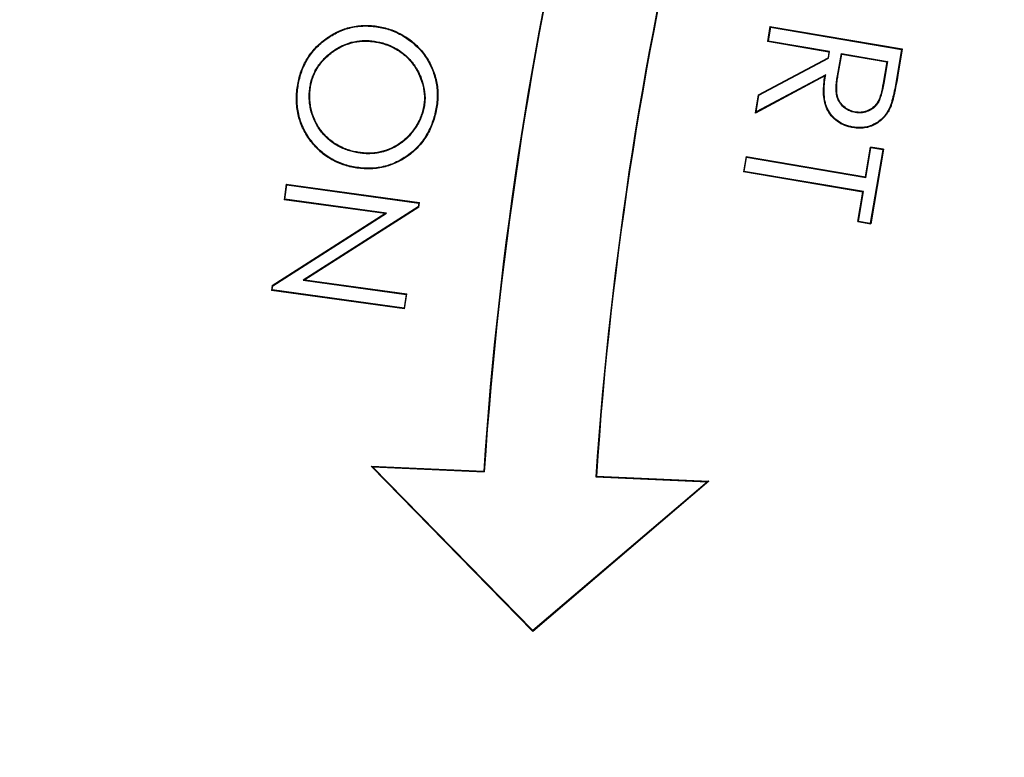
# Model space of a CAD drawing. Header units: inches. Extents: x -41.9 to 31, y -36.4 to 51.2.
# Tile 18 of 56: x -5.5 to -3.8, y -1.2 to 0.1. Entities that reach past the tile are written whole.
import ezdxf

# ---------------------------------------------------------------- set-up
doc = ezdxf.new("R2010")
doc.units = ezdxf.units.IN
doc.header["$MEASUREMENT"] = 0

msp = doc.modelspace()

# ---------------------------------------------------------------- linework, layer by layer
at = {"color": 7, "linetype": 'Continuous', "lineweight": 25}
for p, q in [((-4.8501, 0.0639), (-4.8503, 0.0629)), ((-4.1664, 0.0638), (-4.1708, 0.0375)), ((-4.1655, 0.0626), (-4.1696, 0.0383)), ((-4.1664, 0.0638), (-4.1655, 0.0626)), ((-4.1664, 0.0638), (-3.9353, 0.0246)), ((-4.1655, 0.0626), (-3.9365, 0.0238)), ((-4.8545, 0.0377), (-4.8547, 0.0367)), ((-4.1696, 0.0383), (-4.1708, 0.0375)), ((-4.0633, 0.0193), (-4.1708, 0.0375)), ((-4.0621, 0.0201), (-4.1696, 0.0383)), ((-4.0633, 0.0193), (-4.065, 0.0093)), ((-4.0641, 0.0086), (-4.0621, 0.0201)), ((-4.0633, 0.0193), (-4.0621, 0.0201)), ((-3.9365, 0.0238), (-3.9441, -0.0212)), ((-3.9353, 0.0246), (-3.9431, -0.0214)), ((-3.9353, 0.0246), (-3.9365, 0.0238)), ((-4.1865, -0.0555), (-4.065, 0.0093)), ((-4.1856, -0.0562), (-4.0641, 0.0086)), ((-4.0641, 0.0086), (-4.065, 0.0093)), ((-4.0487, -0.0225), (-4.0417, 0.0167)), ((-4.0476, -0.0227), (-4.0409, 0.0155)), ((-4.0417, 0.0167), (-3.9611, 0.003)), ((-4.0417, 0.0167), (-4.0409, 0.0155)), ((-4.0409, 0.0155), (-3.9623, 0.0022)), ((-3.9623, 0.0022), (-3.9687, -0.0353)), ((-3.9611, 0.003), (-3.9677, -0.0355)), ((-3.9611, 0.003), (-3.9623, 0.0022)), ((-4.0704, -0.0224), (-4.1919, -0.0873)), ((-4.069, -0.0205), (-4.1906, -0.0854)), ((-4.0704, -0.0224), (-4.069, -0.0205)), ((-4.0487, -0.0225), (-4.0476, -0.0227)), ((-3.9431, -0.0214), (-3.9441, -0.0212)), ((-4.9911, -0.0377), (-4.9901, -0.0379)), ((-4.9695, -0.0406), (-4.9685, -0.0408)), ((-3.9677, -0.0355), (-3.9687, -0.0353)), ((-4.1919, -0.0873), (-4.1865, -0.0555)), ((-4.1906, -0.0854), (-4.1856, -0.0562)), ((-4.1865, -0.0555), (-4.1856, -0.0562)), ((-4.7699, -0.0744), (-4.7709, -0.0743)), ((-4.748, -0.077), (-4.749, -0.0768)), ((-4.1919, -0.0873), (-4.1906, -0.0854)), ((-4.0171, -0.0855), (-4.0173, -0.0865)), ((-3.9555, -0.0763), (-3.9565, -0.0759)), ((-4.0217, -0.1127), (-4.0215, -0.1117)), ((-3.9996, -0.1985), (-3.9908, -0.1468)), ((-3.9987, -0.1997), (-3.99, -0.148)), ((-3.9695, -0.1514), (-3.9912, -0.2794)), ((-3.99, -0.148), (-3.9908, -0.1468)), ((-3.9683, -0.1506), (-3.9908, -0.1468)), ((-3.9683, -0.1506), (-3.9904, -0.2806)), ((-3.9695, -0.1514), (-3.99, -0.148)), ((-3.9683, -0.1506), (-3.9695, -0.1514)), ((-4.8861, -0.1557), (-4.8863, -0.1567)), ((-4.2082, -0.1632), (-4.2128, -0.1899)), ((-4.2116, -0.1891), (-4.2074, -0.1644)), ((-4.2082, -0.1632), (-4.2074, -0.1644)), ((-4.2082, -0.1632), (-3.9996, -0.1985)), ((-4.2074, -0.1644), (-3.9987, -0.1997)), ((-4.8905, -0.1818), (-4.8907, -0.1828)), ((-4.2116, -0.1891), (-4.2128, -0.1899)), ((-4.0029, -0.2244), (-4.2116, -0.1891)), ((-4.0041, -0.2252), (-4.2128, -0.1899)), ((-3.9996, -0.1985), (-3.9987, -0.1997)), ((-5.011, -0.2112), (-5.0148, -0.2385)), ((-5.0137, -0.2376), (-5.0101, -0.2124)), ((-5.011, -0.2112), (-5.0101, -0.2124)), ((-5.011, -0.2112), (-4.7785, -0.2435)), ((-5.0101, -0.2124), (-4.7796, -0.2444)), ((-5.0137, -0.2376), (-5.0148, -0.2385)), ((-4.839, -0.2628), (-5.0148, -0.2385)), ((-4.8361, -0.2622), (-5.0137, -0.2376)), ((-4.0128, -0.2768), (-4.0041, -0.2252)), ((-4.0116, -0.2759), (-4.0029, -0.2244)), ((-4.0041, -0.2252), (-4.0029, -0.2244)), ((-4.7806, -0.2512), (-4.9816, -0.379)), ((-4.7796, -0.2518), (-4.9786, -0.3784)), ((-4.7796, -0.2444), (-4.7806, -0.2512)), ((-4.7796, -0.2518), (-4.7806, -0.2512)), ((-4.7796, -0.2444), (-4.7785, -0.2435)), ((-4.7796, -0.2518), (-4.7785, -0.2435)), ((-5.0356, -0.3885), (-4.839, -0.2628)), ((-5.0347, -0.3892), (-4.8361, -0.2622)), ((-4.839, -0.2628), (-4.8361, -0.2622)), ((-4.0128, -0.2768), (-4.0116, -0.2759)), ((-4.0128, -0.2768), (-3.9904, -0.2806)), ((-4.0116, -0.2759), (-3.9912, -0.2794)), ((-3.9912, -0.2794), (-3.9904, -0.2806)), ((-5.0356, -0.3885), (-5.0368, -0.397)), ((-5.0356, -0.3885), (-5.0347, -0.3892)), ((-5.0356, -0.3961), (-5.0347, -0.3892)), ((-4.9786, -0.3784), (-4.9816, -0.379)), ((-4.9816, -0.379), (-4.8018, -0.404)), ((-4.9786, -0.3784), (-4.8006, -0.4031)), ((-5.0356, -0.3961), (-5.0368, -0.397)), ((-4.8043, -0.4293), (-5.0368, -0.397)), ((-4.8052, -0.4281), (-5.0356, -0.3961)), ((-4.8018, -0.404), (-4.8052, -0.4281)), ((-4.8043, -0.4293), (-4.8006, -0.4031)), ((-4.8018, -0.404), (-4.8006, -0.4031)), ((-4.8043, -0.4293), (-4.8052, -0.4281)), ((-4.8628, -0.7037), (-4.8603, -0.7049)), ((-4.8628, -0.7037), (-4.6662, -0.7125)), ((-4.5807, -0.9922), (-4.8628, -0.7037)), ((-4.8603, -0.7049), (-4.6652, -0.7136)), ((-4.5806, -0.9908), (-4.8603, -0.7049)), ((-4.6662, -0.7125), (-4.6652, -0.7136)), ((-4.4695, -0.7213), (-4.4706, -0.7223)), ((-4.4695, -0.7213), (-4.2729, -0.7301)), ((-4.2729, -0.7301), (-4.5807, -0.9922)), ((-4.2755, -0.731), (-4.5806, -0.9908)), ((-4.4706, -0.7223), (-4.2755, -0.731)), ((-4.2729, -0.7301), (-4.2755, -0.731)), ((-4.5807, -0.9922), (-4.5806, -0.9908))]:
    msp.add_line(p, q, dxfattribs=at)
for centre, radius, start, end in [((0, 0), 19.685, 94.35868, 263.1079), ((2.0116, -1.1614), 6.6929, 156, 176.15413), ((2.0116, -1.1614), 6.6919, 156.00883, 176.16276), ((2.0116, -1.1614), 6.4971, 156.00909, 176.12443), ((2.0116, -1.1614), 6.4961, 156, 176.11513), ((0, 0), 15.5228, 181.38065, 261.24692), ((0, 0), 15.5118, 181.38163, 261.24067)]:
    msp.add_arc(centre, radius, start, end, dxfattribs=at)
at = {"color": 8, "linetype": 'Continuous', "lineweight": 25}
msp.add_arc((0, 0), 15.5228, 181.38065, 261.24691, dxfattribs=at)
for points, knots in [([(-19.4882, 0), (-19.4837, 0.3189), (-19.4746, 0.9566), (-19.4016, 1.9109), (-19.2852, 2.8607), (-19.1214, 3.8035), (-18.9118, 4.7371), (-18.6565, 5.6594), (-18.3564, 6.568), (-18.012, 7.4608), (-17.6242, 8.3356), (-17.194, 9.1904), (-16.7223, 10.023), (-16.2103, 10.8314), (-15.6593, 11.6138), (-15.0706, 12.3681), (-14.4456, 13.0927), (-13.7858, 13.7858), (-13.0927, 14.4456), (-12.3681, 15.0706), (-11.6138, 15.6593), (-10.8314, 16.2103), (-10.023, 16.7223), (-9.1904, 17.194), (-8.3356, 17.6242), (-7.4608, 18.012), (-6.568, 18.3564), (-5.6594, 18.6566), (-4.7371, 18.9116), (-3.8035, 19.1219), (-2.8605, 19.2833), (-2.0905, 19.3849), (-1.6342, 19.4156), (-1.4961, 19.4249)], [0, 0, 0, 0, 0.0328579, 0.0657157, 0.0985736, 0.1314315, 0.1642893, 0.1971472, 0.2300051, 0.262863, 0.2957208, 0.3285787, 0.3614366, 0.3942944, 0.4271523, 0.4600102, 0.492868, 0.5257259, 0.5585838, 0.5914416, 0.6242995, 0.6571574, 0.6900152, 0.7228731, 0.755731, 0.7885889, 0.8214467, 0.8543046, 0.8871625, 0.9200203, 0.9528782, 0.9857361, 1, 1, 1, 1]), ([(-2.3622, -20.4662), (-2.6068, -20.4372), (-3.1759, -20.3697), (-4.0633, -20.209), (-5.0228, -19.9932), (-5.97, -19.7303), (-6.9006, -19.4239), (-7.8127, -19.0748), (-8.7063, -18.6833), (-9.5815, -18.2495), (-10.4382, -17.7731), (-11.274, -17.255), (-12.0842, -16.6976), (-12.8646, -16.104), (-13.6132, -15.4764), (-14.3302, -14.8151), (-15.0157, -14.1201), (-15.6695, -13.391), (-16.2901, -12.6289), (-16.8739, -11.8374), (-17.418, -11.021), (-17.921, -10.1832), (-18.3828, -9.324), (-18.8037, -8.4435), (-19.1834, -7.5413), (-19.521, -6.6186), (-19.8144, -5.68), (-20.0621, -4.7306), (-20.2637, -3.7743), (-20.4194, -2.8113), (-20.5295, -1.8415), (-20.5937, -0.8649), (-20.6116, 0.1174), (-20.5824, 1.1005), (-20.5066, 2.0791), (-20.3849, 3.0492), (-20.2177, 4.0104), (-20.0052, 4.9628), (-19.7472, 5.9064), (-19.4435, 6.8404), (-19.095, 7.7603), (-18.7041, 8.6601), (-18.2729, 9.5373), (-17.8004, 10.3903), (-17.288, 11.2212), (-16.7356, 12.0286), (-16.1433, 12.8121), (-15.543, 13.532), (-14.9437, 14.1895), (-14.3533, 14.7866), (-13.7405, 15.358), (-13.1058, 15.9038), (-12.4485, 16.4235), (-11.7718, 16.9183), (-11.3041, 17.2245), (-11.0706, 17.3774)], [0, 0, 0, 0, 0.01458, 0.033924, 0.053365, 0.072787, 0.092102, 0.111354, 0.130586, 0.149844, 0.169168, 0.188599, 0.208043, 0.227371, 0.246628, 0.265857, 0.285102, 0.304407, 0.323816, 0.343267, 0.362616, 0.381879, 0.401106, 0.420346, 0.439641, 0.459038, 0.478496, 0.49784, 0.517106, 0.536338, 0.555578, 0.574872, 0.594261, 0.613726, 0.633082, 0.652354, 0.671587, 0.690824, 0.710107, 0.729483, 0.748952, 0.768326, 0.787549, 0.8068, 0.82604, 0.845324, 0.864697, 0.884172, 0.900798, 0.917357, 0.933878, 0.950386, 0.96691, 0.983475, 1, 1, 1, 1]), ([(-2.7559, 12.2845), (-2.855, 12.2637), (-3.2113, 12.1889), (-3.8116, 12.0102), (-4.5531, 11.7508), (-5.2764, 11.4424), (-5.9817, 11.0892), (-6.6636, 10.6923), (-7.3187, 10.2543), (-7.9434, 9.7776), (-8.5375, 9.2632), (-9.0995, 8.7117), (-9.6273, 8.125), (-10.1171, 7.5068), (-10.5664, 6.8611), (-10.9741, 6.1895), (-11.34, 5.4929), (-11.6621, 4.7734), (-11.9389, 4.0349), (-12.1685, 3.2816), (-12.3503, 2.5171), (-12.4839, 1.7422), (-12.5691, 0.9586), (-12.6046, 0.1704), (-12.5906, -0.6172), (-12.5271, -1.4006), (-12.4149, -2.1782), (-12.2536, -2.9485), (-12.0452, -3.71), (-11.7843, -4.4546), (-11.5837, -4.9649), (-11.4582, -5.2193), (-11.4485, -5.2389)], [0, 0, 0, 0, 0.013556, 0.04875, 0.083741, 0.118737, 0.153944, 0.189303, 0.224331, 0.259405, 0.29446, 0.329499, 0.364777, 0.400066, 0.435047, 0.470045, 0.505209, 0.54034, 0.57554, 0.610748, 0.645732, 0.680701, 0.715973, 0.75122, 0.786285, 0.821386, 0.856391, 0.891421, 0.926714, 0.962021, 0.99707, 1, 1, 1, 1]), ([(-2.7559, 11.8864), (-2.841, 11.8661), (-3.0577, 11.8143), (-3.2907, 11.75), (-3.4566, 11.7011), (-3.5112, 11.6848), (-3.5663, 11.668), (-3.6221, 11.6507), (-3.6784, 11.633), (-3.8182, 11.5882), (-4.0284, 11.5173), (-4.295, 11.4198), (-4.5243, 11.3303), (-4.7169, 11.251), (-4.8735, 11.1836), (-5.0039, 11.1256), (-5.1478, 11.0597), (-5.3427, 10.9671), (-5.5874, 10.8445), (-5.8507, 10.7043), (-6.1044, 10.5612), (-6.3487, 10.4159), (-6.5773, 10.2726), (-6.791, 10.1322), (-6.9905, 9.9953), (-7.1826, 9.8579), (-7.3672, 9.7205), (-7.5445, 9.5832), (-7.8059, 9.3734), (-8.147, 9.0812), (-8.5592, 8.6937), (-8.8669, 8.3764), (-9.0806, 8.1419), (-9.2077, 7.9979), (-9.3328, 7.8517), (-9.4557, 7.7034), (-9.5764, 7.5529), (-9.6949, 7.4004), (-9.867, 7.1716), (-10.095, 6.8505), (-10.3764, 6.4183), (-10.6251, 5.9969), (-10.8408, 5.5966), (-10.9767, 5.3233), (-11.0669, 5.1318), (-11.1138, 5.0298), (-11.1602, 4.9262), (-11.2063, 4.821), (-11.2518, 4.7141), (-11.3515, 4.4739), (-11.4902, 4.1119), (-11.6487, 3.6387), (-11.7753, 3.2056), (-11.8732, 2.8209), (-11.948, 2.4845), (-12.0044, 2.1959), (-12.0471, 1.9475), (-12.0745, 1.768), (-12.0941, 1.6285), (-12.1089, 1.5156), (-12.1243, 1.3874), (-12.1384, 1.2593), (-12.1634, 1.0074), (-12.1924, 0.6097), (-12.208, 0.0677), (-12.2006, -0.3487), (-12.1883, -0.6178), (-12.1813, -0.742), (-12.1731, -0.8657), (-12.1636, -0.9891), (-12.1529, -1.1121), (-12.141, -1.2347), (-12.1227, -1.4048), (-12.0944, -1.633), (-12.0507, -1.9295), (-11.9936, -2.2568), (-11.9207, -2.6141), (-11.8292, -3.0006), (-11.716, -3.4152), (-11.5782, -3.8566), (-11.409, -4.3289), (-11.246, -4.7383), (-11.1301, -4.988), (-11.091, -5.0722)], [0, 0, 0, 0, 0.012148, 0.030923, 0.033525, 0.036159, 0.038826, 0.041526, 0.044259, 0.047025, 0.061904, 0.075036, 0.086422, 0.096059, 0.103948, 0.110088, 0.115857, 0.125913, 0.140037, 0.153836, 0.16731, 0.180459, 0.193283, 0.204752, 0.215947, 0.226869, 0.237517, 0.247891, 0.257991, 0.28404, 0.310203, 0.336478, 0.345352, 0.354239, 0.363138, 0.37205, 0.380974, 0.389911, 0.398861, 0.4207, 0.444554, 0.47042, 0.488593, 0.507642, 0.512776, 0.517969, 0.523223, 0.528536, 0.53391, 0.539343, 0.564627, 0.587705, 0.608576, 0.627244, 0.642795, 0.656398, 0.668053, 0.677762, 0.681607, 0.687595, 0.693569, 0.69953, 0.705476, 0.728706, 0.754849, 0.780714, 0.786482, 0.792235, 0.797974, 0.803699, 0.809409, 0.815106, 0.820789, 0.833152, 0.847018, 0.862385, 0.879254, 0.897627, 0.917504, 0.93889, 0.961787, 0.987125, 1, 1, 1, 1]), ([(-10.7424, -4.9096), (-10.8056, -4.767), (-10.9655, -4.4064), (-11.1754, -3.8117), (-11.3762, -3.1316), (-11.5324, -2.443), (-11.646, -1.7467), (-11.7156, -1.0424), (-11.7403, -0.333), (-11.719, 0.3766), (-11.6524, 1.081), (-11.5419, 1.7783), (-11.3882, 2.4685), (-11.1915, 3.1511), (-10.9528, 3.8224), (-10.674, 4.4779), (-10.357, 5.1142), (-10.0025, 5.7308), (-9.6103, 6.3279), (-9.1808, 6.9032), (-8.7166, 7.4527), (-8.2208, 7.9728), (-7.6953, 8.4614), (-7.1398, 8.9184), (-6.5542, 9.3434), (-5.9404, 9.7333), (-5.3028, 10.0849), (-4.6459, 10.3954), (-3.9718, 10.6653), (-3.2792, 10.8899), (-2.7413, 11.0382), (-2.4317, 11.0963), (-2.3622, 11.1093)], [0, 0, 0, 0, 0.022745, 0.057492, 0.091999, 0.126378, 0.160754, 0.195254, 0.230008, 0.264731, 0.299223, 0.33362, 0.368049, 0.402634, 0.437416, 0.472011, 0.506451, 0.540856, 0.575347, 0.610048, 0.644776, 0.679266, 0.713641, 0.748024, 0.782548, 0.817336, 0.852021, 0.886487, 0.920875, 0.955322, 0.989972, 1, 1, 1, 1]), ([(-10.6151, -4.8503), (-10.6526, -4.7678), (-10.7849, -4.4766), (-10.9722, -3.9623), (-11.1764, -3.3108), (-11.3379, -2.6506), (-11.4598, -1.983), (-11.5406, -1.3083), (-11.5796, -0.6275), (-11.5759, 0.0541), (-11.5292, 0.7331), (-11.441, 1.4062), (-11.3119, 2.0734), (-11.1425, 2.7335), (-10.9331, 3.3851), (-10.6852, 4.0237), (-10.4003, 4.6464), (-10.0802, 5.2504), (-9.7246, 5.8366), (-9.334, 6.4032), (-8.9091, 6.9485), (-8.4528, 7.4681), (-7.9672, 7.9597), (-7.4541, 8.4213), (-6.9125, 8.8537), (-6.3436, 9.255), (-5.7486, 9.6231), (-5.1328, 9.9545), (-4.4984, 10.2476), (-3.8484, 10.5025), (-3.1805, 10.7147), (-2.6838, 10.8505), (-2.4072, 10.9022), (-2.3622, 10.9106)], [0, 0, 0, 0, 0.013432, 0.047414, 0.081209, 0.114917, 0.148509, 0.18226, 0.216145, 0.250124, 0.283838, 0.317569, 0.351248, 0.385005, 0.41893, 0.452933, 0.486665, 0.520401, 0.554061, 0.58794, 0.62186, 0.655784, 0.689482, 0.723131, 0.756739, 0.790641, 0.824536, 0.858455, 0.892127, 0.925771, 0.959424, 0.993396, 1, 1, 1, 1]), ([(-2.3622, 10.8941), (-2.5203, 10.8616), (-2.9109, 10.7813), (-3.5213, 10.6014), (-4.192, 10.3617), (-4.8439, 10.0767), (-5.4728, 9.7507), (-6.0746, 9.3857), (-6.6484, 8.983), (-7.1943, 8.5425), (-7.7099, 8.0641), (-8.1932, 7.5538), (-8.6447, 7.0182), (-9.0613, 6.4599), (-9.4437, 5.8789), (-9.7912, 5.2762), (-10.1024, 4.6533), (-10.3756, 4.0139), (-10.6093, 3.3618), (-10.803, 2.6993), (-10.9569, 2.0271), (-11.0705, 1.3456), (-11.1433, 0.6577), (-11.1745, -0.0333), (-11.1647, -0.7232), (-11.1143, -1.4104), (-11.0233, -2.0938), (-10.8917, -2.773), (-10.7186, -3.4444), (-10.5154, -4.086), (-10.3506, -4.4956), (-10.2723, -4.6904)], [0, 0, 0, 0, 0.023754, 0.058701, 0.093701, 0.128851, 0.163811, 0.198566, 0.233237, 0.268018, 0.303059, 0.338273, 0.373235, 0.408126, 0.442972, 0.477963, 0.513076, 0.54819, 0.583188, 0.618055, 0.652914, 0.687922, 0.723057, 0.758116, 0.793146, 0.828014, 0.862927, 0.897959, 0.933135, 0.968195, 1, 1, 1, 1]), ([(-2.7766, 10.6093), (-2.7822, 10.6081), (-3.0159, 10.5575), (-3.4684, 10.4164), (-4.1304, 10.1828), (-4.773, 9.9007), (-5.3926, 9.5795), (-5.9849, 9.2199), (-6.5499, 8.8232), (-7.0877, 8.389), (-7.5961, 7.9171), (-8.0731, 7.4132), (-8.5189, 6.8845), (-8.9301, 6.3335), (-9.3073, 5.7607), (-9.6504, 5.1659), (-9.958, 4.5509), (-10.228, 3.9196), (-10.4587, 3.2763), (-10.6499, 2.6233), (-10.8018, 1.9608), (-10.9142, 1.2886), (-10.9864, 0.6093), (-11.0174, -0.0729), (-11.0079, -0.7536), (-10.9584, -1.4309), (-10.8689, -2.1049), (-10.7391, -2.7755), (-10.5681, -3.4387), (-10.372, -4.0594), (-10.2147, -4.4509), (-10.1428, -4.63)], [0, 0, 0, 0, 0.00088, 0.036602, 0.072502, 0.108581, 0.144342, 0.179887, 0.215382, 0.25099, 0.286884, 0.323025, 0.358928, 0.394695, 0.430448, 0.466308, 0.5024, 0.538512, 0.574385, 0.610142, 0.645903, 0.681786, 0.717912, 0.753999, 0.789874, 0.825654, 0.861452, 0.89739, 0.933562, 0.969593, 1, 1, 1, 1]), ([(-2.3622, -19.3386), (-2.5281, -19.3194), (-3.0108, -19.2634), (-3.8033, -19.1199), (-4.7372, -18.9121), (-5.6594, -18.6564), (-6.568, -18.3564), (-7.4608, -18.012), (-8.3356, -17.6242), (-9.1904, -17.194), (-10.023, -16.7223), (-10.8314, -16.2103), (-11.6138, -15.6593), (-12.3681, -15.0706), (-13.0927, -14.4456), (-13.7858, -13.7858), (-14.4456, -13.0927), (-15.0706, -12.3681), (-15.6593, -11.6138), (-16.2103, -10.8314), (-16.7223, -10.023), (-17.194, -9.1904), (-17.6242, -8.3356), (-18.012, -7.4608), (-18.3564, -6.568), (-18.6565, -5.6594), (-18.9118, -4.7371), (-19.1214, -3.8035), (-19.2852, -2.8607), (-19.4016, -1.9109), (-19.4746, -0.9566), (-19.4837, -0.3189), (-19.4882, 0)], [0, 0, 0, 0, 0.017743, 0.051614, 0.085485, 0.119356, 0.153227, 0.187098, 0.220969, 0.25484, 0.288711, 0.322582, 0.356452, 0.390323, 0.424194, 0.458065, 0.491936, 0.525807, 0.559678, 0.593549, 0.62742, 0.661291, 0.695162, 0.729033, 0.762904, 0.796774, 0.830645, 0.864516, 0.898387, 0.932258, 0.966129, 1, 1, 1, 1]), ([(-15.5446, -0.374), (-15.5414, -0.5401), (-15.5326, -0.9971), (-15.464, -1.7425), (-15.3437, -2.607), (-15.173, -3.4631), (-14.955, -4.3085), (-14.6899, -5.1402), (-14.3786, -5.9558), (-14.022, -6.7526), (-13.6213, -7.5282), (-13.1778, -8.2802), (-12.6928, -9.006), (-12.1678, -9.7035), (-11.6046, -10.3705), (-11.0049, -11.0049), (-10.3705, -11.6046), (-9.7035, -12.1678), (-9.006, -12.6928), (-8.2802, -13.1778), (-7.5282, -13.6213), (-6.7526, -14.022), (-5.9558, -14.3786), (-5.1402, -14.6897), (-4.3086, -14.9556), (-3.4628, -15.1708), (-2.8128, -15.3086), (-2.4434, -15.3587), (-2.3622, -15.3697)], [0, 0, 0, 0, 0.022982, 0.063219, 0.103456, 0.143693, 0.183929, 0.224166, 0.264403, 0.30464, 0.344877, 0.385113, 0.42535, 0.465587, 0.505824, 0.546061, 0.586297, 0.626534, 0.666771, 0.707008, 0.747245, 0.787482, 0.827718, 0.867955, 0.908192, 0.948429, 0.988666, 1, 1, 1, 1])]:
    msp.add_open_spline(points, degree=3, knots=knots, dxfattribs=at)
at = {"color": 7, "linetype": 'Continuous', "lineweight": 25}
for points, knots in [([(-9.7655, -4.4541), (-9.8176, -4.3419), (-9.9679, -4.0181), (-10.1707, -3.462), (-10.3764, -2.7893), (-10.5358, -2.1022), (-10.6502, -1.4071), (-10.7187, -0.7084), (-10.742, -0.0077), (-10.7196, 0.6952), (-10.6509, 1.397), (-10.5365, 2.0924), (-10.3772, 2.7766), (-10.1742, 3.4475), (-9.9273, 4.1054), (-9.637, 4.7478), (-9.3051, 5.3699), (-8.9345, 5.9672), (-8.5269, 6.5375), (-8.0823, 7.0811), (-7.6017, 7.5965), (-7.088, 8.0794), (-6.5451, 8.5265), (-5.9761, 8.936), (-5.3808, 9.3075), (-4.7605, 9.6411), (-4.1183, 9.9314), (-3.5648, 10.1464), (-3.2221, 10.2471), (-3.104, 10.2818)], [0, 0, 0, 0, 0.020258, 0.058481, 0.096847, 0.135471, 0.173942, 0.212193, 0.250406, 0.288729, 0.327327, 0.365856, 0.404126, 0.442331, 0.480628, 0.519177, 0.55775, 0.596056, 0.634265, 0.672531, 0.711034, 0.749635, 0.787969, 0.826172, 0.864417, 0.902855, 0.941478, 0.97984, 1, 1, 1, 1]), ([(-9.6831, -4.4157), (-9.7346, -4.3047), (-9.8834, -3.9838), (-10.0844, -3.4322), (-10.2882, -2.7652), (-10.4459, -2.0843), (-10.5593, -1.3955), (-10.6272, -0.7028), (-10.6503, -0.0072), (-10.628, 0.6896), (-10.56, 1.3855), (-10.4465, 2.0748), (-10.2885, 2.7532), (-10.0872, 3.4185), (-9.8425, 4.0707), (-9.5548, 4.7074), (-9.2258, 5.3241), (-8.8585, 5.9164), (-8.4539, 6.4825), (-8.0132, 7.0216), (-7.537, 7.5324), (-7.0282, 8.0113), (-6.4901, 8.4548), (-5.9257, 8.8615), (-5.3357, 9.2302), (-4.7207, 9.5615), (-4.0841, 9.8492), (-3.5589, 10.0547), (-3.243, 10.1481), (-3.1496, 10.1758)], [0, 0, 0, 0, 0.020297, 0.05868, 0.097271, 0.135987, 0.174538, 0.213029, 0.251399, 0.289933, 0.328628, 0.367323, 0.405767, 0.444127, 0.482565, 0.521274, 0.559966, 0.598471, 0.636829, 0.67534, 0.713929, 0.752626, 0.791183, 0.829551, 0.867966, 0.906559, 0.945352, 0.983839, 1, 1, 1, 1]), ([(-4.9911, -0.0377), (-4.9903, -0.0337), (-4.9888, -0.0258), (-4.9841, -0.0104), (-4.9754, 0.0078), (-4.9607, 0.0272), (-4.9422, 0.0432), (-4.9212, 0.0557), (-4.8982, 0.0637), (-4.8782, 0.0661), (-4.8621, 0.0656), (-4.8541, 0.0645), (-4.8501, 0.0639)], [0, 0, 0, 0, 0.062564, 0.125121, 0.250081, 0.373328, 0.499993, 0.62769, 0.749931, 0.874879, 0.937438, 1, 1, 1, 1]), ([(-4.9901, -0.0379), (-4.9893, -0.0339), (-4.9886, -0.03), (-4.9866, -0.0222), (-4.9854, -0.0184), (-4.9814, -0.0071), (-4.9779, 0.0001), (-4.9696, 0.0138), (-4.9647, 0.0202), (-4.9538, 0.0318), (-4.9477, 0.0371), (-4.9347, 0.0465), (-4.9278, 0.0506), (-4.9133, 0.0574), (-4.9057, 0.0601), (-4.8901, 0.0637), (-4.8822, 0.0646), (-4.8702, 0.0648), (-4.8662, 0.0647), (-4.8582, 0.064), (-4.8542, 0.0635), (-4.8503, 0.0629)], [0.0001311, 0.0001311, 0.0001311, 0.0001311, 0.0625, 0.0625, 0.125, 0.125, 0.25, 0.25, 0.375, 0.375, 0.5, 0.5, 0.625, 0.625, 0.75, 0.75, 0.875, 0.875, 0.9375, 0.9375, 0.9998873, 0.9998873, 0.9998873, 0.9998873]), ([(-4.8503, 0.0629), (-4.8463, 0.0622), (-4.8424, 0.0614), (-4.8347, 0.0594), (-4.8308, 0.0582), (-4.8196, 0.054), (-4.8123, 0.0505), (-4.7919, 0.038), (-4.7798, 0.0271), (-4.7679, 0.0109), (-4.7657, 0.0076), (-4.7617, 0.0007), (-4.7599, -0.0029), (-4.7549, -0.0138), (-4.7523, -0.0214), (-4.7486, -0.037), (-4.7475, -0.0449), (-4.7472, -0.0569), (-4.7473, -0.0609), (-4.7479, -0.0689), (-4.7485, -0.0729), (-4.749, -0.0768)], [0.0001125, 0.0001125, 0.0001125, 0.0001125, 0.0625, 0.0625, 0.125, 0.125, 0.25, 0.25, 0.5, 0.5, 0.5625, 0.5625, 0.625, 0.625, 0.75, 0.75, 0.875, 0.875, 0.9375, 0.9375, 0.9998845, 0.9998845, 0.9998845, 0.9998845]), ([(-4.8501, 0.0639), (-4.8461, 0.0632), (-4.8382, 0.0616), (-4.8266, 0.0579), (-4.8155, 0.0532), (-4.8012, 0.0454), (-4.785, 0.0333), (-4.7687, 0.0152), (-4.7565, -0.0058), (-4.75, -0.025), (-4.747, -0.0408), (-4.7461, -0.0529), (-4.7463, -0.065), (-4.7475, -0.073), (-4.748, -0.077)], [0, 0, 0, 0, 0.062536, 0.12508, 0.188044, 0.25015, 0.376347, 0.500036, 0.624927, 0.749855, 0.812675, 0.874923, 0.937462, 1, 1, 1, 1]), ([(-4.9695, -0.0406), (-4.9688, -0.0375), (-4.9676, -0.0312), (-4.9635, -0.0189), (-4.956, -0.0046), (-4.9433, 0.0102), (-4.9283, 0.0225), (-4.9114, 0.032), (-4.8929, 0.038), (-4.8769, 0.0396), (-4.8641, 0.0391), (-4.8577, 0.0382), (-4.8545, 0.0377)], [0, 0, 0, 0, 0.062347, 0.125031, 0.250159, 0.375191, 0.500079, 0.626753, 0.750103, 0.875137, 0.937734, 1, 1, 1, 1]), ([(-4.9685, -0.0408), (-4.9678, -0.0377), (-4.9672, -0.0345), (-4.9656, -0.0284), (-4.9646, -0.0254), (-4.9611, -0.0165), (-4.9581, -0.0108), (-4.9509, -0.0003), (-4.9468, 0.0046), (-4.9376, 0.0135), (-4.9327, 0.0175), (-4.9222, 0.0247), (-4.9166, 0.0279), (-4.905, 0.033), (-4.8989, 0.035), (-4.8864, 0.0376), (-4.8801, 0.0382), (-4.8705, 0.0383), (-4.8673, 0.0382), (-4.861, 0.0376), (-4.8579, 0.0372), (-4.8547, 0.0367)], [0.0098039, 0.0098039, 0.0098039, 0.0098039, 0.0710784, 0.0710784, 0.1323529, 0.1323529, 0.254902, 0.254902, 0.377451, 0.377451, 0.5, 0.5, 0.622549, 0.622549, 0.745098, 0.745098, 0.8676471, 0.8676471, 0.9289216, 0.9289216, 0.9901961, 0.9901961, 0.9901961, 0.9901961]), ([(-4.8547, 0.0367), (-4.8516, 0.0361), (-4.8484, 0.0355), (-4.8422, 0.0339), (-4.8391, 0.033), (-4.8331, 0.0308), (-4.8301, 0.0296), (-4.8242, 0.0269), (-4.8214, 0.0254), (-4.8159, 0.0221), (-4.8132, 0.0204), (-4.808, 0.0166), (-4.8055, 0.0146), (-4.8007, 0.0103), (-4.7984, 0.0081), (-4.7941, 0.0033), (-4.792, 0.0009), (-4.7863, -0.0068), (-4.7829, -0.0123), (-4.7774, -0.0239), (-4.7751, -0.03), (-4.7725, -0.0392), (-4.7718, -0.0424), (-4.7707, -0.0487), (-4.7703, -0.0519), (-4.7698, -0.0583), (-4.7697, -0.0615), (-4.77, -0.0679), (-4.7704, -0.0711), (-4.7709, -0.0743)], [0.0098039, 0.0098039, 0.0098039, 0.0098039, 0.0710784, 0.0710784, 0.1323529, 0.1323529, 0.1936275, 0.1936275, 0.254902, 0.254902, 0.3161765, 0.3161765, 0.377451, 0.377451, 0.4387255, 0.4387255, 0.5, 0.5, 0.622549, 0.622549, 0.745098, 0.745098, 0.8063725, 0.8063725, 0.8676471, 0.8676471, 0.9289216, 0.9289216, 0.9901961, 0.9901961, 0.9901961, 0.9901961]), ([(-4.8545, 0.0377), (-4.8514, 0.0371), (-4.845, 0.0358), (-4.8367, 0.0334), (-4.8277, 0.0298), (-4.8179, 0.0249), (-4.8072, 0.0175), (-4.7975, 0.0089), (-4.7876, -0.0026), (-4.7803, -0.0146), (-4.7753, -0.0266), (-4.7713, -0.0389), (-4.7689, -0.0518), (-4.7686, -0.063), (-4.7692, -0.0694), (-4.7696, -0.0727), (-4.7699, -0.0744)], [0, 0, 0, 0, 0.062311, 0.124804, 0.166469, 0.249889, 0.33453, 0.417405, 0.499919, 0.624871, 0.686282, 0.749781, 0.874712, 0.937405, 0.965363, 1, 1, 1, 1]), ([(-4.0217, -0.1127), (-4.0241, -0.1122), (-4.0288, -0.1113), (-4.0381, -0.1083), (-4.0489, -0.1025), (-4.0597, -0.0925), (-4.0675, -0.08), (-4.0719, -0.066), (-4.0731, -0.0514), (-4.0725, -0.0368), (-4.0711, -0.0272), (-4.0704, -0.0224)], [0, 0, 0, 0, 0.062593, 0.125143, 0.250091, 0.374984, 0.499855, 0.624812, 0.749793, 0.874879, 1, 1, 1, 1]), ([(-4.0215, -0.1117), (-4.0239, -0.1112), (-4.0262, -0.1107), (-4.0309, -0.1095), (-4.0331, -0.1088), (-4.0398, -0.1062), (-4.0441, -0.1039), (-4.0557, -0.0956), (-4.062, -0.088), (-4.068, -0.075), (-4.0694, -0.0704), (-4.0713, -0.061), (-4.0717, -0.0562), (-4.0718, -0.0466), (-4.0717, -0.0417), (-4.0708, -0.0321), (-4.0701, -0.0273), (-4.0693, -0.0218), (-4.0691, -0.0212), (-4.069, -0.0205)], [0.0002137, 0.0002137, 0.0002137, 0.0002137, 0.0610494, 0.0610494, 0.1220989, 0.1220989, 0.2441978, 0.2441978, 0.4883955, 0.4883955, 0.6104944, 0.6104944, 0.7325933, 0.7325933, 0.8546922, 0.8546922, 0.9767911, 0.9767911, 0.9940358, 0.9940358, 0.9940358, 0.9940358]), ([(-4.0173, -0.0865), (-4.0189, -0.0862), (-4.0222, -0.0855), (-4.0287, -0.0832), (-4.0361, -0.0788), (-4.0434, -0.0715), (-4.0484, -0.0625), (-4.0508, -0.0525), (-4.051, -0.0424), (-4.0502, -0.0324), (-4.0492, -0.0258), (-4.0487, -0.0225)], [0, 0, 0, 0, 0.062177, 0.1253, 0.251058, 0.378662, 0.502823, 0.628382, 0.75298, 0.876789, 1, 1, 1, 1]), ([(-4.0171, -0.0855), (-4.0187, -0.0851), (-4.0203, -0.0848), (-4.0235, -0.0839), (-4.0251, -0.0834), (-4.0297, -0.0814), (-4.0326, -0.0797), (-4.0378, -0.0756), (-4.0401, -0.0733), (-4.0442, -0.068), (-4.0458, -0.0651), (-4.0482, -0.0589), (-4.049, -0.0556), (-4.0498, -0.049), (-4.0499, -0.0457), (-4.0497, -0.0391), (-4.0494, -0.0358), (-4.0487, -0.0292), (-4.0482, -0.0259), (-4.0476, -0.0227)], [0.0098039, 0.0098039, 0.0098039, 0.0098039, 0.0710784, 0.0710784, 0.1323529, 0.1323529, 0.254902, 0.254902, 0.377451, 0.377451, 0.5, 0.5, 0.622549, 0.622549, 0.745098, 0.745098, 0.8676471, 0.8676471, 0.9901961, 0.9901961, 0.9901961, 0.9901961]), ([(-3.9441, -0.0212), (-3.9456, -0.0305), (-3.9473, -0.0397), (-3.9502, -0.0535), (-3.9512, -0.0581), (-3.9529, -0.0648), (-3.9536, -0.0671), (-3.9549, -0.0715), (-3.9557, -0.0737), (-3.9565, -0.0759)], [0.00001, 0.00001, 0.00001, 0.00001, 0.5, 0.5, 0.75, 0.75, 0.875, 0.875, 0.9995432, 0.9995432, 0.9995432, 0.9995432]), ([(-3.9431, -0.0214), (-3.9439, -0.0265), (-3.9456, -0.036), (-3.9479, -0.0478), (-3.9498, -0.0564), (-3.9514, -0.0633), (-3.9532, -0.0698), (-3.9548, -0.0742), (-3.9555, -0.0763)], [0, 0, 0, 0, 0.276853, 0.509868, 0.640517, 0.750242, 0.88353, 1, 1, 1, 1]), ([(-4.8907, -0.1828), (-4.8948, -0.182), (-4.9028, -0.1804), (-4.9185, -0.1755), (-4.9369, -0.1666), (-4.9563, -0.1512), (-4.9723, -0.1322), (-4.9846, -0.1105), (-4.9918, -0.0868), (-4.9937, -0.0663), (-4.9929, -0.0499), (-4.9917, -0.0418), (-4.9911, -0.0377)], [0, 0, 0, 0, 0.062561, 0.125118, 0.250069, 0.372188, 0.499997, 0.625956, 0.749903, 0.87488, 0.937437, 1, 1, 1, 1]), ([(-4.8905, -0.1818), (-4.8946, -0.181), (-4.8986, -0.1802), (-4.9064, -0.1782), (-4.9103, -0.177), (-4.9218, -0.1727), (-4.9292, -0.1692), (-4.9429, -0.1605), (-4.9493, -0.1554), (-4.961, -0.144), (-4.9662, -0.1378), (-4.9755, -0.1244), (-4.9795, -0.1173), (-4.986, -0.1023), (-4.9884, -0.0945), (-4.9915, -0.0785), (-4.9923, -0.0704), (-4.9922, -0.0581), (-4.992, -0.0541), (-4.9913, -0.046), (-4.9907, -0.0419), (-4.9901, -0.0379)], [0.000129, 0.000129, 0.000129, 0.000129, 0.0625, 0.0625, 0.125, 0.125, 0.25, 0.25, 0.375, 0.375, 0.5, 0.5, 0.625, 0.625, 0.75, 0.75, 0.875, 0.875, 0.9375, 0.9375, 0.9998711, 0.9998711, 0.9998711, 0.9998711]), ([(-4.8863, -0.1567), (-4.8895, -0.1561), (-4.8961, -0.1548), (-4.9088, -0.1509), (-4.9239, -0.1438), (-4.9399, -0.1318), (-4.9509, -0.1194), (-4.9581, -0.1082), (-4.964, -0.0962), (-4.9682, -0.0834), (-4.9705, -0.0703), (-4.9711, -0.0604), (-4.9709, -0.0505), (-4.9699, -0.0439), (-4.9695, -0.0406)], [0, 0, 0, 0, 0.062346, 0.124882, 0.249883, 0.375227, 0.499816, 0.560686, 0.625002, 0.749952, 0.812975, 0.875091, 0.937598, 1, 1, 1, 1]), ([(-4.8861, -0.1557), (-4.8894, -0.1551), (-4.8926, -0.1545), (-4.8989, -0.1528), (-4.9021, -0.1519), (-4.9083, -0.1497), (-4.9113, -0.1484), (-4.9173, -0.1456), (-4.9202, -0.1441), (-4.9258, -0.1406), (-4.9285, -0.1388), (-4.9338, -0.1349), (-4.9363, -0.1328), (-4.9436, -0.1261), (-4.9479, -0.1211), (-4.9537, -0.1131), (-4.9555, -0.1104), (-4.9586, -0.1046), (-4.9601, -0.1017), (-4.9641, -0.0926), (-4.9662, -0.0864), (-4.9683, -0.0768), (-4.9689, -0.0735), (-4.9697, -0.067), (-4.9699, -0.0637), (-4.97, -0.0571), (-4.9699, -0.0538), (-4.9694, -0.0473), (-4.9689, -0.044), (-4.9685, -0.0408)], [0.0098039, 0.0098039, 0.0098039, 0.0098039, 0.0710784, 0.0710784, 0.1323529, 0.1323529, 0.1936275, 0.1936275, 0.254902, 0.254902, 0.3161765, 0.3161765, 0.377451, 0.377451, 0.5, 0.5, 0.5612745, 0.5612745, 0.622549, 0.622549, 0.745098, 0.745098, 0.8063725, 0.8063725, 0.8676471, 0.8676471, 0.9289216, 0.9289216, 0.9901961, 0.9901961, 0.9901961, 0.9901961]), ([(-3.9677, -0.0355), (-3.9684, -0.0392), (-3.9696, -0.0458), (-3.9716, -0.054), (-3.9735, -0.06), (-3.9759, -0.0663), (-3.9801, -0.0735), (-3.9877, -0.0805), (-3.997, -0.0851), (-4.0054, -0.0871), (-4.0122, -0.0872), (-4.0156, -0.0867), (-4.0173, -0.0865)], [0, 0, 0, 0, 0.1389784, 0.2467038, 0.3144245, 0.3710816, 0.4968977, 0.6196049, 0.7487564, 0.8745361, 0.9377719, 1, 1, 1, 1]), ([(-3.9687, -0.0353), (-3.9699, -0.0419), (-3.9711, -0.0484), (-3.9739, -0.0579), (-3.9749, -0.0611), (-3.9776, -0.0672), (-3.9793, -0.07), (-3.9834, -0.0752), (-3.9859, -0.0774), (-3.9914, -0.0812), (-3.9944, -0.0827), (-4.0006, -0.0849), (-4.0039, -0.0857), (-4.0088, -0.0861), (-4.0105, -0.0861), (-4.0138, -0.0859), (-4.0154, -0.0857), (-4.0171, -0.0855)], [0.0098039, 0.0098039, 0.0098039, 0.0098039, 0.254902, 0.254902, 0.377451, 0.377451, 0.5, 0.5, 0.622549, 0.622549, 0.745098, 0.745098, 0.8676471, 0.8676471, 0.9289216, 0.9289216, 0.9901961, 0.9901961, 0.9901961, 0.9901961]), ([(-4.748, -0.077), (-4.7488, -0.0811), (-4.7504, -0.0892), (-4.755, -0.1051), (-4.7633, -0.1242), (-4.7777, -0.1446), (-4.7963, -0.1615), (-4.8177, -0.1744), (-4.8413, -0.1827), (-4.8619, -0.1851), (-4.8784, -0.1845), (-4.8866, -0.1834), (-4.8907, -0.1828)], [0, 0, 0, 0, 0.062569, 0.1251286, 0.2501165, 0.3747376, 0.4999922, 0.6269089, 0.7499286, 0.8748721, 0.9374344, 1, 1, 1, 1]), ([(-4.749, -0.0768), (-4.7498, -0.0809), (-4.7506, -0.0849), (-4.7525, -0.0929), (-4.7537, -0.0969), (-4.7576, -0.1086), (-4.7609, -0.1161), (-4.769, -0.1304), (-4.7737, -0.1372), (-4.7846, -0.1495), (-4.7907, -0.155), (-4.8039, -0.1648), (-4.811, -0.1691), (-4.8258, -0.1762), (-4.8336, -0.1789), (-4.8496, -0.1827), (-4.8578, -0.1836), (-4.8701, -0.1838), (-4.8742, -0.1836), (-4.8824, -0.1829), (-4.8865, -0.1823), (-4.8905, -0.1818)], [0.0001127, 0.0001127, 0.0001127, 0.0001127, 0.0625, 0.0625, 0.125, 0.125, 0.25, 0.25, 0.375, 0.375, 0.5, 0.5, 0.625, 0.625, 0.75, 0.75, 0.875, 0.875, 0.9375, 0.9375, 0.9998721, 0.9998721, 0.9998721, 0.9998721]), ([(-4.7699, -0.0744), (-4.7705, -0.0777), (-4.7714, -0.0825), (-4.7734, -0.0888), (-4.7755, -0.095), (-4.7789, -0.1026), (-4.7854, -0.1141), (-4.7957, -0.1273), (-4.8111, -0.1413), (-4.8303, -0.1518), (-4.8505, -0.1575), (-4.8666, -0.1586), (-4.8779, -0.1579), (-4.8835, -0.1571), (-4.8863, -0.1567)], [0, 0, 0, 0, 0.062441, 0.092564, 0.125002, 0.186098, 0.250183, 0.375104, 0.500084, 0.642744, 0.785681, 0.892976, 0.946509, 1, 1, 1, 1]), ([(-4.7709, -0.0743), (-4.7715, -0.0775), (-4.7721, -0.0807), (-4.7738, -0.087), (-4.7749, -0.0901), (-4.7772, -0.0962), (-4.7785, -0.0993), (-4.7815, -0.1051), (-4.7831, -0.1079), (-4.7884, -0.1162), (-4.7924, -0.1214), (-4.7991, -0.1286), (-4.8014, -0.1309), (-4.8063, -0.1352), (-4.8088, -0.1373), (-4.8168, -0.1431), (-4.8225, -0.1463), (-4.8345, -0.1516), (-4.8407, -0.1537), (-4.8535, -0.1565), (-4.86, -0.1572), (-4.8699, -0.1573), (-4.8731, -0.1572), (-4.8797, -0.1566), (-4.8829, -0.1562), (-4.8861, -0.1557)], [0.0098039, 0.0098039, 0.0098039, 0.0098039, 0.0710784, 0.0710784, 0.1323529, 0.1323529, 0.1936275, 0.1936275, 0.254902, 0.254902, 0.377451, 0.377451, 0.4387255, 0.4387255, 0.5, 0.5, 0.622549, 0.622549, 0.745098, 0.745098, 0.8676471, 0.8676471, 0.9289216, 0.9289216, 0.9901961, 0.9901961, 0.9901961, 0.9901961]), ([(-3.9555, -0.0763), (-3.9563, -0.078), (-3.9578, -0.0811), (-3.9602, -0.0856), (-3.9629, -0.0897), (-3.9671, -0.095), (-3.9733, -0.101), (-3.9818, -0.1068), (-3.9912, -0.1111), (-3.9995, -0.1131), (-4.0063, -0.1137), (-4.0113, -0.1138), (-4.0164, -0.1135), (-4.0198, -0.113), (-4.0217, -0.1127)], [0, 0, 0, 0, 0.069659, 0.125035, 0.18795, 0.250097, 0.372005, 0.50003, 0.624752, 0.749895, 0.811018, 0.874968, 0.930525, 1, 1, 1, 1]), ([(-3.9565, -0.0759), (-3.9579, -0.079), (-3.9593, -0.082), (-3.9628, -0.0877), (-3.9648, -0.0905), (-3.9691, -0.0956), (-3.9716, -0.0979), (-3.9768, -0.1021), (-3.9796, -0.104), (-3.9854, -0.1073), (-3.9885, -0.1087), (-3.9948, -0.1109), (-3.9981, -0.1117), (-4.0047, -0.1126), (-4.0081, -0.1128), (-4.0131, -0.1127), (-4.0148, -0.1126), (-4.0181, -0.1122), (-4.0198, -0.112), (-4.0215, -0.1117)], [0.0003153, 0.0003153, 0.0003153, 0.0003153, 0.125, 0.125, 0.25, 0.25, 0.375, 0.375, 0.5, 0.5, 0.625, 0.625, 0.75, 0.75, 0.875, 0.875, 0.9375, 0.9375, 0.9996883, 0.9996883, 0.9996883, 0.9996883])]:
    msp.add_open_spline(points, degree=3, knots=knots, dxfattribs=at)

doc.saveas('drawing.dxf')
